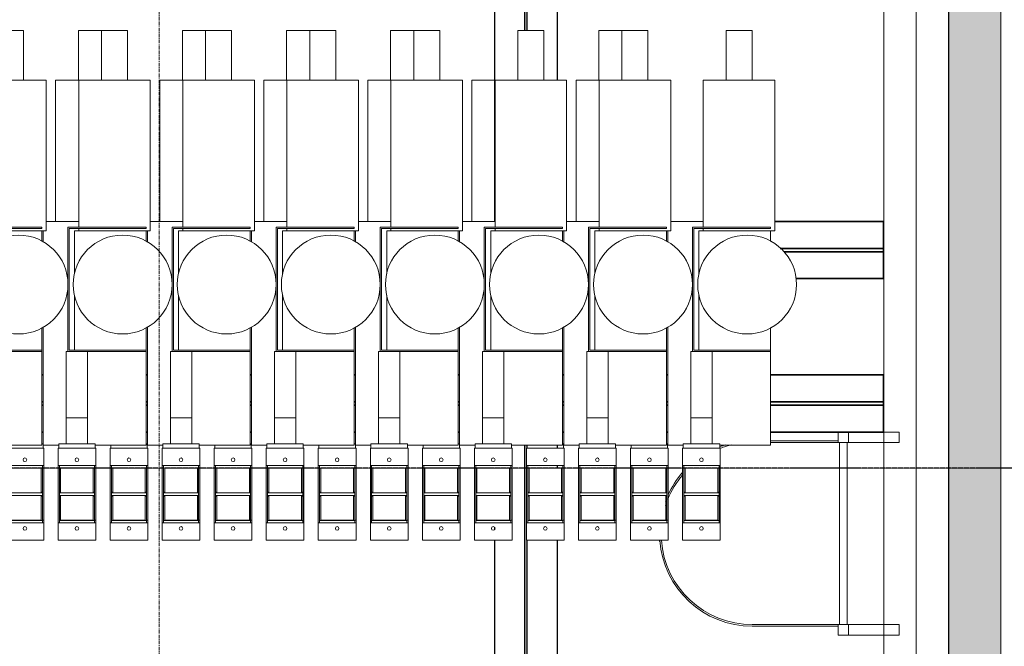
# Model space of a CAD drawing. Header units: millimetres. Extents: x 61846 to 198573, y 13020 to 52988.
# Tile 52 of 150: x 117775 to 121559, y 45352 to 47761. Entities that reach past the tile are written whole.
import ezdxf

# ---------------------------------------------------------------- set-up
doc = ezdxf.new("R2010")
doc.units = ezdxf.units.MM
doc.linetypes.add('Grid Line', pattern=[22.225, 12.7, -3.175, 3.175, -3.175])
doc.linetypes.add('NL_00_doorsnede', pattern=[23, 10, -1, 0, -1, 10, -1])
for name, color, linetype, lineweight in [('A-GENM', 13, 'Continuous', 18), ('A-WALL', 113, 'Continuous', 25), ('G-ANNO-SYMB', 111, 'Continuous', 18), ('S-BEAM', 12, 'Continuous', 35), ('S-GRID', 1, 'Continuous', 18)]:
    doc.layers.add(name, color=color, linetype=linetype, lineweight=lineweight)

# ---------------------------------------------------------------- blocks, each defined once
blk = doc.blocks.new('Basic Wall_28_PBT_WA_beton t_p_g__d_250_C30_37_2203250 - Basic Wall_28_PBT_WA_beton t_p_g__d_250_C30_37_2203250 2-313183-5e verdieping lierenkamer')
at = {"layer": 'A-WALL', "lineweight": 9}
blk.add_line((86180, 48302), (86180, 44418.5), dxfattribs=at)
blk = doc.blocks.new('Basic Wall_28_PBT_WA_beton t_p_g__d_250_C30_37_2203250 - Basic Wall_28_PBT_WA_beton t_p_g__d_250_C30_37_2203250-313176-5e verdieping lierenkamer')
at = {"layer": 'A-WALL', "color": 10, "lineweight": 18}
for p, q in [((86055, 48302), (86055, 46175.2)), ((86055, 48302), (86055, 44418.5)), ((86055, 46175.2), (86055, 48302)), ((86305, 48302), (86055, 48302)), ((86305, 44418.5), (86305, 48302)), ((86055, 46135.2), (86055, 45435.2)), ((86055, 45435.2), (86055, 46135.2)), ((86055, 45395.2), (86055, 45260)), ((86055, 45260), (86055, 45395.2)), ((86055, 45010), (86055, 44418.5)), ((86055, 44418.5), (86055, 45010))]:
    blk.add_line(p, q, dxfattribs=at)
blk = doc.blocks.new('Basic Wall_28_PBT_WA_beton t_p_g__d_250_C30_37_2203250 - Basic Wall_28_PBT_WA_beton t_p_g__d_250_C30_37_2203250-313180-5e verdieping lierenkamer')
for name in ['Basic Wall_28_PBT_WA_beton t_p_g__d_250_C30_37_2203250 - Basic Wall_28_PBT_WA_beton t_p_g__d_250_C30_37_2203250-313176-5e verdieping lierenkamer', 'Basic Wall_28_PBT_WA_beton t_p_g__d_250_C30_37_2203250 - Basic Wall_28_PBT_WA_beton t_p_g__d_250_C30_37_2203250 2-313183-5e verdieping lierenkamer']:
    blk.add_blockref(name, (0, 0))
blk = doc.blocks.new('28_PBT_SF_staal_H-profiel_S355_HE240B 3011832 - 28_PBT_SF_staal_H-profiel_S355_HE240B 3011832-366756-5e verdieping lierenkamer')
at = {"layer": 'S-BEAM', "lineweight": 25}
h = blk.add_hatch(color=5, dxfattribs=at)
h.paths.add_polyline_path([(3042, -5), (3042, 5), (2542, 5), (2542, 2.5), (2256, 2.5), (2255, 2.5), (2188, 2.5), (2188, 5), (2176.8, 5), (2176.8, -5), (2732.1, -5)])
h.paths.add_polyline_path([(583.4, -5), (583.4, 5), (0, 5), (0, -5), (429.4, -5)])
at = {"layer": 'S-BEAM', "color": 250, "lineweight": 25}
for p, q in [((0, 120), (773.4, 120)), ((2176.8, 120), (2188, 120)), ((2255, 120), (2265, 120)), ((2465, 120), (2467.3, 120)), ((2542, 120), (3042, 120)), ((583.4, 5), (0, 5)), ((0, 5), (0, -5)), ((2188, 5), (2176.8, 5)), ((3042, 5), (2542, 5)), ((3042, -5), (3042, 5)), ((0, -5), (583.4, -5)), ((2176.8, -5), (3042, -5)), ((0, -120), (1316.8, -120)), ((2465, -120), (2467.4, -120)), ((2492.3, -120), (2502, -120)), ((2542, -120), (3042, -120))]:
    blk.add_line(p, q, dxfattribs=at)
blk = doc.blocks.new('TadP_A_CON_CONSTRUCTIE_rvt-2-5e verdieping lierenkamer')
at = {"layer": 'A-WALL', "color": 10, "lineweight": 18}
blk.add_blockref('Basic Wall_28_PBT_WA_beton t_p_g__d_250_C30_37_2203250 - Basic Wall_28_PBT_WA_beton t_p_g__d_250_C30_37_2203250-313180-5e verdieping lierenkamer', (0, 0), dxfattribs=at)
at = {"layer": 'S-BEAM', "color": 10, "lineweight": 18, "rotation": 270}
blk.add_blockref('28_PBT_SF_staal_H-profiel_S355_HE240B 3011832 - 28_PBT_SF_staal_H-profiel_S355_HE240B 3011832-366756-5e verdieping lierenkamer', (84679.6, 48302), dxfattribs=at)
blk = doc.blocks.new('21_NOAHH_Wand_Wand-x 2784256 - 21_NOAHH_Wand_Wand-x 2784256-161099-5e verdieping lierenkamer')
at = {"layer": 'A-WALL', "lineweight": 13}
blk.add_hatch(color=9, dxfattribs=at).paths.add_polyline_path([(86504.6, 44418.5), (86504.6, 48752), (86304.6, 48752), (86304.6, 44418.5), (86404.3, 44418.5)])
at = {"layer": 'A-WALL', "color": 130, "lineweight": 13}
for p, q in [((86304.6, 48752), (86304.6, 44418.5)), ((86504.6, 44418.5), (86504.6, 48552))]:
    blk.add_line(p, q, dxfattribs=at)
blk = doc.blocks.new('TadP_A_BWK_BOUWKUNDE_rvt-2-5e verdieping lierenkamer')
at = {"layer": 'A-WALL', "color": 250, "lineweight": 25}
blk.add_blockref('21_NOAHH_Wand_Wand-x 2784256 - 21_NOAHH_Wand_Wand-x 2784256-161099-5e verdieping lierenkamer', (0, 0), dxfattribs=at)
blk = doc.blocks.new('Keerschijf kort omgekeerd - 9 kabels-863216-5e verdieping lierenkamer')
at = {"layer": 'A-GENM'}
for p, q in [((-20, 72.5), (-87, 72.5)), ((-87, 72.5), (-87, -72.5)), ((-20, -72.5), (-20, 72.5)), ((-20, 72.5), (-10, 72.5)), ((-10, 67.5), (-20, 67.5)), ((-12, -67.5), (-12, 67.5)), ((-10, 72.5), (190, 72.5)), ((190, 67.5), (-10, 67.5)), ((-10, 62.7), (-10, -62.7)), ((-10, 62.7), (85.1, 62.7)), ((82.5, 67.5), (82.5, 62.7)), ((85, 67.5), (85, -67.5)), ((94.9, 62.7), (190, 62.7)), ((95, -67.5), (95, 67.5)), ((97.5, 62.7), (97.5, 67.5)), ((190, 72.5), (200, 72.5)), ((200, 67.5), (190, 67.5)), ((190, -62.7), (190, 62.7)), ((267, 72.5), (200, 72.5)), ((200, 72.5), (200, -72.5)), ((267, -72.5), (267, 72.5)), ((-87, -72.5), (-20, -72.5)), ((-20, -67.5), (-9.8, -67.5)), ((-9.8, -72.5), (-20, -72.5)), ((85.1, -62.7), (-10, -62.7)), ((-9.8, -67.5), (190, -67.5)), ((-9.8, -72.5), (-9.8, -67.5)), ((190, -72.5), (-9.8, -72.5)), ((82.5, -62.7), (82.5, -67.5)), ((190, -62.7), (94.8, -62.7)), ((97.5, -67.5), (97.5, -62.7)), ((190, -67.5), (200, -67.5)), ((200, -72.5), (190, -72.5)), ((200, -72.5), (267, -72.5))]:
    blk.add_line(p, q, dxfattribs=at)
for centre, start, end in [((-42, 0), 90, 270), ((-42, 0), 270, 90), ((222, 0), 90, 270), ((222, 0), 270, 90)]:
    blk.add_arc(centre, 7, start, end, dxfattribs=at)
blk = doc.blocks.new('Decorlier staande trommel - Decorlier staande trommel-859245-5e verdieping lierenkamer')
at = {"layer": 'A-GENM'}
for p, q in [((94.4, 976), (94.4, 786)), ((94.4, 976), (194.4, 976)), ((194.4, 786), (194.4, 976)), ((6.9, 786), (6.9, 220.5)), ((6.9, 786), (281.9, 786)), ((281.9, 206), (281.9, 786)), ((6.9, 242.5), (-118.1, 242.5)), ((-129.5, 206), (-129.5, 163.2)), ((-34.5, 220.5), (-34.5, -257.6)), ((265.5, 220.5), (-34.5, 220.5)), ((-29.5, -252.5), (-29.5, 215.5)), ((-29.5, 215.5), (265.5, 215.5)), ((60.8, 206), (-9.5, 206)), ((-9.5, 206), (-9.5, 41.2)), ((6.9, 215.5), (6.9, 206)), ((228.7, 206), (60.1, 206)), ((265.5, 206), (228, 206)), ((265.5, 215.5), (265.5, 220.5)), ((265.5, 165.8), (265.5, 206)), ((281.9, 206), (266, 206)), ((-9.5, -41.2), (-9.5, -252.5)), ((-129.5, -163.2), (-129.5, -617.5)), ((265.5, -252.5), (265.5, -165.8)), ((-41, -512.5), (-41, -257.5)), ((-41, -257.5), (-34.4, -257.5)), ((-34.5, -257.6), (265.5, -257.6)), ((265.5, -252.5), (-29.5, -252.5)), ((41, -257.6), (41, -512.5)), ((265.5, -257.6), (265.5, -252.5)), ((265.5, -617.5), (265.5, -257.6)), ((-41, -612.5), (-41, -512.5)), ((-41, -512.5), (41, -512.5)), ((41, -512.5), (41, -612.5)), ((-129.5, -617.5), (-70, -617.5)), ((-41, -612.5), (-70, -612.5)), ((-70, -628.3), (-70, -612.5)), ((41, -612.5), (-41, -612.5)), ((70, -612.5), (41, -612.5)), ((70, -612.5), (70, -628.3)), ((70, -617.5), (265.5, -617.5))]:
    blk.add_line(p, q, dxfattribs=at)
for start, end in [(360, 180), (180, 360)]:
    blk.add_arc((175.5, 0), 190, start, end, dxfattribs=at)
blk = doc.blocks.new('Decorlier staande trommel - Decorlier staande trommel-V113-5e verdieping lierenkamer')
at = {"layer": 'A-GENM'}
for p, q in [((94.4, 976), (94.4, 786)), ((94.4, 976), (194.4, 976)), ((194.4, 786), (194.4, 976)), ((6.9, 786), (6.9, 220.5)), ((6.9, 786), (281.9, 786)), ((281.9, 206), (281.9, 786)), ((6.9, 242.5), (-118.1, 242.5)), ((-129.5, 206), (-129.5, 163.2)), ((-34.5, 220.5), (-34.5, -257.6)), ((265.5, 220.5), (-34.5, 220.5)), ((-29.5, -252.5), (-29.5, 215.5)), ((-29.5, 215.5), (265.5, 215.5)), ((59.9, 206), (-9.5, 206)), ((-9.5, 206), (-9.5, 41.2)), ((6.9, 215.5), (6.9, 206)), ((228.7, 206), (59.2, 206)), ((265.5, 206), (228, 206)), ((265.5, 215.5), (265.5, 220.5)), ((265.5, 165.8), (265.5, 206)), ((281.9, 206), (266, 206)), ((-9.5, -41.2), (-9.5, -252.5)), ((-129.5, -163.2), (-129.5, -617.5)), ((265.5, -252.5), (265.5, -165.8)), ((-41, -512.5), (-41, -257.5)), ((-41, -257.5), (-34.4, -257.5)), ((-34.5, -257.6), (265.5, -257.6)), ((265.5, -252.5), (-29.5, -252.5)), ((41, -257.6), (41, -512.5)), ((265.5, -257.6), (265.5, -252.5)), ((265.5, -617.5), (265.5, -257.6)), ((-41, -612.5), (-41, -512.5)), ((-41, -512.5), (41, -512.5)), ((41, -512.5), (41, -612.5)), ((-129.5, -617.5), (-70, -617.5)), ((-41, -612.5), (-70, -612.5)), ((-70, -628.3), (-70, -612.5)), ((41, -612.5), (-41, -612.5)), ((70, -612.5), (41, -612.5)), ((70, -612.5), (70, -628.3)), ((70, -617.5), (265.5, -617.5))]:
    blk.add_line(p, q, dxfattribs=at)
for start, end in [(360, 180), (180, 360)]:
    blk.add_arc((175.5, 0), 190, start, end, dxfattribs=at)
blk = doc.blocks.new('Keerschijf kort omgekeerd - 9 kabels-V114-5e verdieping lierenkamer')
at = {"layer": 'A-GENM'}
for p, q in [((-20, 72.5), (-87, 72.5)), ((-87, 72.5), (-87, -72.5)), ((-20, -72.5), (-20, 72.5)), ((-20, 72.5), (-10, 72.5)), ((-10, 67.5), (-20, 67.5)), ((-12, -67.5), (-12, 67.5)), ((-10, 72.5), (190, 72.5)), ((190, 67.5), (-10, 67.5)), ((-10, 62.7), (-10, -62.7)), ((-10, 62.7), (85.1, 62.7)), ((82.5, 67.5), (82.5, 62.7)), ((85, 67.5), (85, -67.5)), ((94.9, 62.7), (190, 62.7)), ((95, -67.5), (95, 67.5)), ((97.5, 62.7), (97.5, 67.5)), ((190, 72.5), (200, 72.5)), ((200, 67.5), (190, 67.5)), ((190, -62.7), (190, 62.7)), ((267, 72.5), (200, 72.5)), ((200, 72.5), (200, -72.5)), ((267, -72.5), (267, 72.5)), ((-87, -72.5), (-20, -72.5)), ((-20, -67.5), (-9.8, -67.5)), ((-9.8, -72.5), (-20, -72.5)), ((85.1, -62.7), (-10, -62.7)), ((-9.8, -67.5), (190, -67.5)), ((-9.8, -72.5), (-9.8, -67.5)), ((190, -72.5), (-9.8, -72.5)), ((82.5, -62.8), (82.5, -67.5)), ((190, -62.7), (94.8, -62.7)), ((97.5, -67.5), (97.5, -62.8)), ((190, -67.5), (200, -67.5)), ((200, -72.5), (190, -72.5)), ((200, -72.5), (267, -72.5))]:
    blk.add_line(p, q, dxfattribs=at)
for centre, start, end in [((-42, 0), 90, 270), ((-42, 0), 270, 90), ((222, 0), 90, 270), ((222, 0), 270, 90)]:
    blk.add_arc(centre, 7, start, end, dxfattribs=at)
blk = doc.blocks.new('H-Balk - HEB220-7317296-5e verdieping lierenkamer')
at = {"layer": 'S-BEAM'}
for p, q in [((3815.5, 110), (3820.5, 110)), ((4215.5, 110), (4220.5, 110)), ((4615.5, 110), (4620.5, 110)), ((5015.5, 110), (5020.5, 110)), ((5415.5, 110), (5420.5, 110)), ((5815.5, 110), (5820.5, 110)), ((6215.5, 110), (6220.5, 110)), ((6615.5, 110), (7050, 110)), ((7050, 110), (7050, -110)), ((3820.5, 6.5), (3815.5, 6.5)), ((4220.5, 6.5), (4215.5, 6.5)), ((4620.5, 6.5), (4615.5, 6.5)), ((5020.5, 6.5), (5015.5, 6.5)), ((5420.5, 6.5), (5415.5, 6.5)), ((5820.5, 6.5), (5815.5, 6.5)), ((6220.5, 6.5), (6215.5, 6.5)), ((7050, 6.5), (6615.5, 6.5)), ((3820.5, -6.5), (3815.5, -6.5)), ((4220.5, -6.5), (4215.5, -6.5)), ((4620.5, -6.5), (4615.5, -6.5)), ((5020.5, -6.5), (5015.5, -6.5)), ((5420.5, -6.5), (5415.5, -6.5)), ((5820.5, -6.5), (5815.5, -6.5)), ((6220.5, -6.5), (6215.5, -6.5)), ((7050, -6.5), (6615.5, -6.5)), ((3815.5, -110), (3820.5, -110)), ((4215.5, -110), (4220.5, -110)), ((4615.5, -110), (4620.5, -110)), ((5015.5, -110), (5020.5, -110)), ((5415.5, -110), (5420.5, -110)), ((5815.5, -110), (5820.5, -110)), ((6215.5, -110), (6220.5, -110)), ((6615.5, -110), (7050, -110))]:
    blk.add_line(p, q, dxfattribs=at)
blk = doc.blocks.new('H-Balk - HEB220-V122-5e verdieping lierenkamer')
at = {"layer": 'S-BEAM'}
for p, q in [((6631.9, 110), (7050, 110)), ((7050, 110), (7050, -110)), ((7050, 6.5), (6653, 6.5)), ((7050, -6.5), (6667.7, -6.5)), ((6712.8, -110), (7050, -110))]:
    blk.add_line(p, q, dxfattribs=at)
blk = doc.blocks.new('Decorlier staande trommel - Decorlier staande trommel-V124-5e verdieping lierenkamer')
at = {"layer": 'A-GENM'}
for p, q in [((-70, 612.5), (-70, 628.3)), ((-70, 612.5), (-65.5, 612.5)), ((70, 628.3), (70, 617.1)), ((281.9, -786), (281.9, -242.5)), ((281.9, -786), (193.5, -786)), ((194.4, -976), (194.4, -786)), ((194.4, -976), (105.3, -976))]:
    blk.add_line(p, q, dxfattribs=at)
blk = doc.blocks.new('Decorlier staande trommel - Decorlier staande trommel-V130-5e verdieping lierenkamer')
at = {"layer": 'A-GENM'}
for p, q in [((-70, 612.5), (-70, 628.3)), ((-70, 612.5), (-65.5, 612.5)), ((281.9, -786), (281.9, -242.5)), ((281.9, -786), (195.4, -786))]:
    blk.add_line(p, q, dxfattribs=at)
blk = doc.blocks.new('kooiladder met kooi - Lierenkamer achter-5628086-5e verdieping lierenkamer')
at = {"layer": 'A-GENM'}
for p, q in [((-25.2, 921), (-30, 921)), ((-30, 921), (-30, 919.5)), ((-356, 565), (-356, 235)), ((-350, 235), (-350, 565)), ((350, 494.5), (350, 235)), ((356, 235), (356, 494.5)), ((-350, 235), (-390, 235)), ((-390, 235), (-390, 195)), ((-350, 195), (-350, 235)), ((350, 230), (-350, 230)), ((390, 235), (350, 235)), ((350, 235), (350, 195)), ((-390, 195), (-390, 0)), ((-390, 195), (-350, 195)), ((-350, 200), (350, 200)), ((-350, 0), (-350, 195)), ((350, 0), (350, 195)), ((350, 195), (390, 195)), ((390, 60), (390, 0)), ((-350, 0), (-390, 0)), ((390, 0), (350, 0))]:
    blk.add_line(p, q, dxfattribs=at)
for radius, start, end in [(356, 94.0564, 180), (350, 94.1259, 180), (356, 81.5931, 81.9653), (350, 81.4474, 81.8225), (350, 69.9703, 72.1486), (356, 67.4654, 69.607), (350, 50.0683, 67.7012), (356, 48.9713, 65.2346), (350, 13.0087, 20.5059), (356, 16.5366, 20.5729)]:
    blk.add_arc((0, 565), radius, start, end, dxfattribs=at)

msp = doc.modelspace()

# ---------------------------------------------------------------- linework, layer by layer
at = {"layer": 'G-ANNO-SYMB', "linetype": 'NL_00_doorsnede', "lineweight": 25}
msp.add_line((124901.5, 46036.1), (100728.7, 46036.1), dxfattribs=at)
at = {"layer": 'S-GRID', "linetype": 'Grid Line'}
msp.add_line((118310.4, 43804.1), (118310.4, 51987.8), dxfattribs=at)

# ---------------------------------------------------------------- block references
at = {"color": 170, "lineweight": 5}
for name in ['TadP_A_BWK_BOUWKUNDE_rvt-2-5e verdieping lierenkamer', 'TadP_A_CON_CONSTRUCTIE_rvt-2-5e verdieping lierenkamer']:
    msp.add_blockref(name, (35040.4, 0), dxfattribs=at)
at = {"layer": 'A-GENM'}
for name, p in [('Decorlier staande trommel - Decorlier staande trommel-859245-5e verdieping lierenkamer', (117595, 46742.6)), ('Decorlier staande trommel - Decorlier staande trommel-859245-5e verdieping lierenkamer', (117995, 46742.6)), ('Decorlier staande trommel - Decorlier staande trommel-859245-5e verdieping lierenkamer', (118395, 46742.6)), ('Decorlier staande trommel - Decorlier staande trommel-859245-5e verdieping lierenkamer', (118795, 46742.6)), ('Decorlier staande trommel - Decorlier staande trommel-859245-5e verdieping lierenkamer', (119195, 46742.6)), ('Decorlier staande trommel - Decorlier staande trommel-859245-5e verdieping lierenkamer', (119595, 46742.6)), ('Decorlier staande trommel - Decorlier staande trommel-V113-5e verdieping lierenkamer', (119995, 46742.6)), ('Decorlier staande trommel - Decorlier staande trommel-859245-5e verdieping lierenkamer', (120395, 46742.6))]:
    msp.add_blockref(name, p, dxfattribs=at)
for name, p, rotation in [('Decorlier staande trommel - Decorlier staande trommel-V124-5e verdieping lierenkamer', (117795, 46742.6), 180), ('Decorlier staande trommel - Decorlier staande trommel-V124-5e verdieping lierenkamer', (118195, 46742.6), 180), ('Decorlier staande trommel - Decorlier staande trommel-V124-5e verdieping lierenkamer', (118595, 46742.6), 180), ('Decorlier staande trommel - Decorlier staande trommel-V124-5e verdieping lierenkamer', (118995, 46742.6), 180), ('Decorlier staande trommel - Decorlier staande trommel-V124-5e verdieping lierenkamer', (119395, 46742.6), 180), ('Decorlier staande trommel - Decorlier staande trommel-V124-5e verdieping lierenkamer', (120195, 46742.6), 180), ('Decorlier staande trommel - Decorlier staande trommel-V130-5e verdieping lierenkamer', (119795, 46742.6), 180), ('kooiladder met kooi - Lierenkamer achter-5628086-5e verdieping lierenkamer', (121155, 45785.2), 90.00000000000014), ('Keerschijf kort omgekeerd - 9 kabels-863216-5e verdieping lierenkamer', (117795, 45847), 89.9999999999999), ('Keerschijf kort omgekeerd - 9 kabels-V114-5e verdieping lierenkamer', (117995, 45847), 89.9999999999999), ('Keerschijf kort omgekeerd - 9 kabels-863216-5e verdieping lierenkamer', (118195, 45847), 89.9999999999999), ('Keerschijf kort omgekeerd - 9 kabels-863216-5e verdieping lierenkamer', (118395, 45847), 89.9999999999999), ('Keerschijf kort omgekeerd - 9 kabels-863216-5e verdieping lierenkamer', (118595, 45847), 89.9999999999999), ('Keerschijf kort omgekeerd - 9 kabels-863216-5e verdieping lierenkamer', (118795, 45847), 89.9999999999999), ('Keerschijf kort omgekeerd - 9 kabels-863216-5e verdieping lierenkamer', (118995, 45847), 89.9999999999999), ('Keerschijf kort omgekeerd - 9 kabels-863216-5e verdieping lierenkamer', (119195, 45847), 89.9999999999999), ('Keerschijf kort omgekeerd - 9 kabels-863216-5e verdieping lierenkamer', (119395, 45847), 89.9999999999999), ('Keerschijf kort omgekeerd - 9 kabels-863216-5e verdieping lierenkamer', (119595, 45847), 89.9999999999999), ('Keerschijf kort omgekeerd - 9 kabels-863216-5e verdieping lierenkamer', (119795, 45847), 89.9999999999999), ('Keerschijf kort omgekeerd - 9 kabels-863216-5e verdieping lierenkamer', (119995, 45847), 89.9999999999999), ('Keerschijf kort omgekeerd - 9 kabels-863216-5e verdieping lierenkamer', (120195, 45847), 89.9999999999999), ('Keerschijf kort omgekeerd - 9 kabels-863216-5e verdieping lierenkamer', (120395, 45847), 89.9999999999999)]:
    msp.add_blockref(name, p, dxfattribs=dict(at, rotation=rotation))
at = {"layer": 'S-BEAM'}
for name, p in [('H-Balk - HEB220-V122-5e verdieping lierenkamer', (114045, 46875.2)), ('H-Balk - HEB220-7317296-5e verdieping lierenkamer', (114045, 46285.2))]:
    msp.add_blockref(name, p, dxfattribs=at)

doc.saveas('drawing.dxf')
